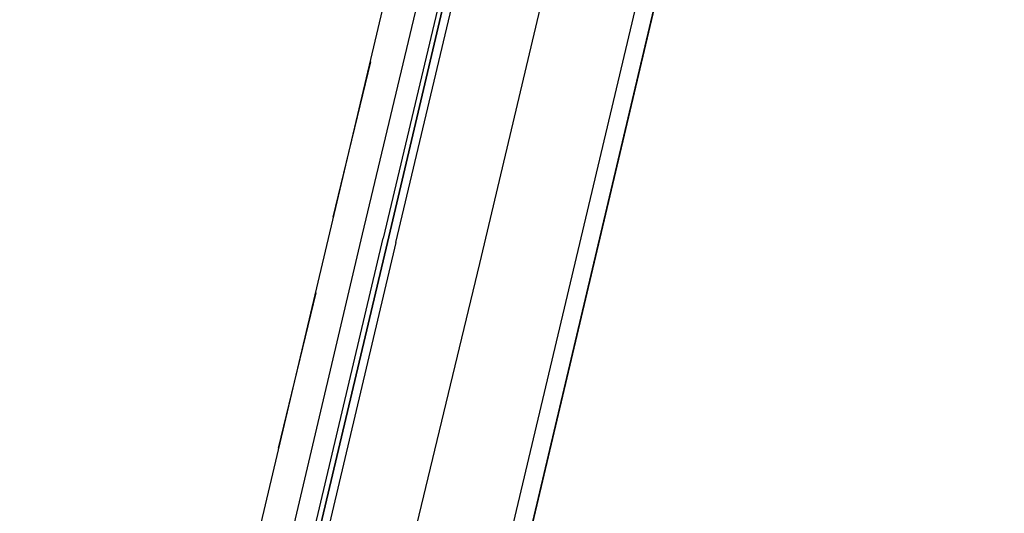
# Model space of a CAD drawing. Header units: feet. Extents: x -79 to 198, y -22 to 181.
# Tile 195 of 256: x 130.25 to 133.37, y 91.76 to 93.32. Entities that reach past the tile are written whole.
import ezdxf

# ---------------------------------------------------------------- set-up
doc = ezdxf.new("R2010")
doc.units = ezdxf.units.FT
doc.layers.add('A-LINEA', color=7, linetype='CONTINUOUS')

msp = doc.modelspace()

# ---------------------------------------------------------------- linework, layer by layer
at = {"layer": 'A-LINEA'}
for p, q in [((130.8133, 90.8844), (132.56, 98.2711)), ((131.5733, 90.7111), (133.32, 98.0844)), ((131.36, 93.1911), (131.24, 92.6978)), ((131.3333, 92.6444), (130.9467, 91.0044)), ((131.1867, 92.4578), (131.0667, 91.9644))]:
    msp.add_line(p, q, dxfattribs=at)
for points in [[(142.72, 107.0711), (135.88, 108.6844), (131.36, 89.5511), (124.5867, 91.1511), (124.4, 90.3378), (121.8, 90.9511), (121.3333, 88.9511), (118.2, 75.6978), (129.9467, 72.9244)], [(124.5867, 91.1511), (131.36, 89.5511), (135.2667, 106.0978)], [(131.44, 92.6178), (131.88, 94.4711), (131.88, 94.4844), (131.8667, 94.4844), (131.8533, 94.4844), (131.4133, 92.6178), (131.8533, 94.4844), (131.84, 94.4844), (131.4, 92.6311)], [(131.7867, 94.4311), (131.7867, 94.4311), (131.76, 94.4311), (131.3333, 92.6444)], [(131.28, 90.7778), (131.7067, 92.5511), (132.1333, 94.3511)], [(131.44, 92.6178), (131.04, 90.9244), (131.0267, 90.9244), (131.0133, 90.9244), (131.4133, 92.6178), (131.0133, 90.9244), (131, 90.9244), (131, 90.9378), (131.4, 92.6311)]]:
    msp.add_lwpolyline(points, dxfattribs=at)

doc.saveas('drawing.dxf')
